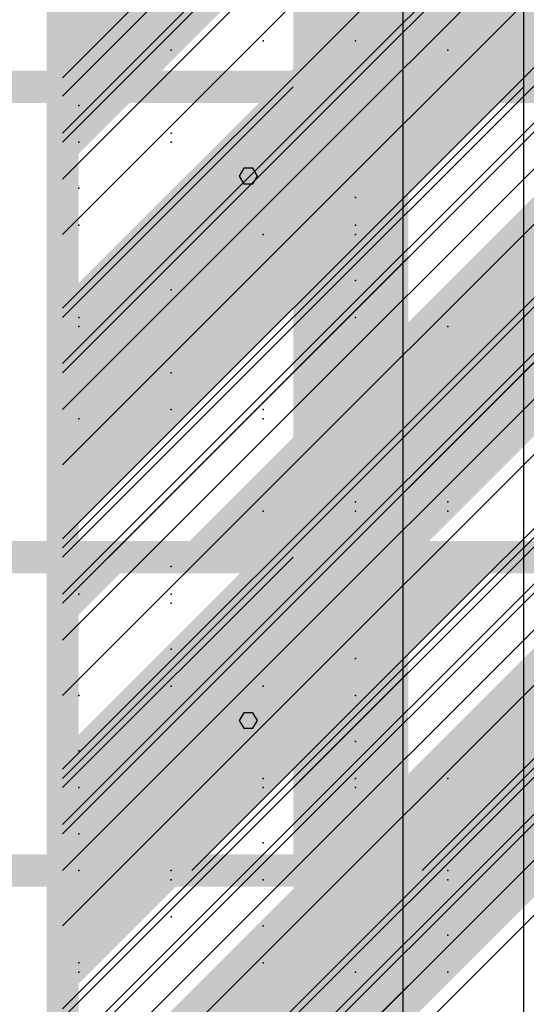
# Model space of a CAD drawing. Extents: x -2 to 113, y -136 to 16.
# Tile 235 of 256: x 49.65 to 51.26, y -52.06 to -48.92. Entities that reach past the tile are written whole.
import ezdxf

# ---------------------------------------------------------------- set-up
doc = ezdxf.new("R2010")
doc.units = 0
doc.header["$MEASUREMENT"] = 0
doc.linetypes.add('SOLID', pattern=[0])
doc.layers.get('0').update_dxf_attribs({"linetype": 'SOLID'})
for name, color, linetype in [('1', 7, 'SOLID'), ('10', 7, 'SOLID'), ('11', 7, 'SOLID'), ('12', 7, 'SOLID'), ('13', 7, 'SOLID'), ('14', 7, 'SOLID'), ('15', 7, 'SOLID'), ('16', 7, 'SOLID'), ('17', 7, 'SOLID'), ('18', 7, 'SOLID'), ('19', 7, 'SOLID'), ('2', 7, 'SOLID'), ('20', 7, 'SOLID'), ('21', 7, 'SOLID'), ('22', 7, 'SOLID'), ('23', 7, 'SOLID'), ('24', 7, 'SOLID'), ('25', 7, 'SOLID'), ('26', 7, 'SOLID'), ('27', 7, 'SOLID'), ('28', 7, 'SOLID'), ('29', 7, 'SOLID'), ('3', 7, 'SOLID'), ('30', 7, 'SOLID'), ('31', 7, 'SOLID'), ('32', 7, 'SOLID'), ('33', 7, 'SOLID'), ('34', 7, 'SOLID'), ('35', 7, 'SOLID'), ('36', 7, 'SOLID'), ('37', 7, 'SOLID'), ('38', 7, 'SOLID'), ('39', 7, 'SOLID'), ('4', 7, 'SOLID'), ('40', 7, 'SOLID'), ('41', 7, 'SOLID'), ('42', 7, 'SOLID'), ('43', 7, 'SOLID'), ('44', 7, 'SOLID'), ('45', 7, 'SOLID'), ('46', 7, 'SOLID'), ('47', 7, 'SOLID'), ('48', 7, 'SOLID'), ('49', 7, 'SOLID'), ('5', 7, 'SOLID'), ('50', 7, 'SOLID'), ('51', 7, 'SOLID'), ('52', 7, 'SOLID'), ('53', 7, 'SOLID'), ('54', 7, 'SOLID'), ('55', 7, 'SOLID'), ('56', 7, 'SOLID'), ('57', 7, 'SOLID'), ('58', 7, 'SOLID'), ('59', 7, 'SOLID'), ('6', 7, 'SOLID'), ('60', 7, 'SOLID'), ('61', 7, 'SOLID'), ('62', 7, 'SOLID'), ('63', 7, 'SOLID'), ('64', 7, 'SOLID'), ('65', 7, 'SOLID'), ('66', 7, 'SOLID'), ('67', 7, 'SOLID'), ('68', 7, 'SOLID'), ('7', 7, 'SOLID'), ('8', 7, 'SOLID'), ('9', 7, 'SOLID')]:
    doc.layers.add(name, color=color, linetype=linetype)

msp = doc.modelspace()

# ---------------------------------------------------------------- linework, layer by layer
at = {"color": 7, "linetype": 'SOLID', "const_width": 0.1029}
msp.add_lwpolyline([(49.7825, -13.1385), (49.7825, -125.6385)], dxfattribs=at)
at = {"color": 7}
msp.add_solid([(50.5178, -75.6385), (50.8854, -75.6385), (50.5178, -40.6385), (50.8854, -40.6385)], dxfattribs=at)
at = {"layer": '1', "color": 7, "linetype": 'SOLID', "const_width": 0.1029}
for points in [[(49.7825, -13.1385), (49.7825, -125.6385)], [(13.0178, -50.6385), (13.7531, -50.6385), (14.4884, -61.4069), (48.3119, -61.4069), (49.0472, -50.6385), (49.7825, -50.6385)], [(49.7825, -50.6385), (54.1942, -50.6385)]]:
    msp.add_lwpolyline(points, dxfattribs=at)
at = {"layer": '1', "color": 7, "linetype": 'SOLID'}
msp.add_lwpolyline([(51.2531, -50.6385), (51.2531, -40.6385)], dxfattribs=at)
at = {"layer": '1', "color": 7}
for p in [(51.0104, -49.0209), (49.8339, -49.315), (50.7163, -49.6091), (50.4222, -50.4915)]:
    msp.add_point(p, dxfattribs=at)
msp.add_solid([(50.5178, -70.6385), (50.8854, -70.6385), (50.5178, -50.6385), (50.8854, -50.6385)], dxfattribs=at)
at = {"layer": '10', "color": 7, "linetype": 'SOLID', "const_width": 0.1029}
for points in [[(49.7825, -13.1385), (49.7825, -125.6385)], [(13.0178, -50.6385), (13.7531, -50.6385), (14.4884, -56.5595), (48.3119, -56.5595), (49.0472, -50.6385), (49.7825, -50.6385)], [(49.7825, -50.6385), (54.1942, -50.6385)]]:
    msp.add_lwpolyline(points, dxfattribs=at)
at = {"layer": '10', "color": 7, "linetype": 'SOLID'}
for points in [[(51.2531, -50.6385), (51.2531, -40.6385)], [(49.7825, -52.1091), (51.2531, -50.6385)]]:
    msp.add_lwpolyline(points, dxfattribs=at)
at = {"layer": '10', "color": 7}
for p in [(51.0104, -49.0209), (49.8339, -49.315), (50.7163, -49.6091), (50.4222, -50.4915), (50.1281, -50.7856), (50.7163, -51.0797), (49.8339, -51.3738), (50.4222, -51.6679), (51.0104, -51.962)]:
    msp.add_point(p, dxfattribs=at)
at = {"layer": '11', "color": 7, "linetype": 'SOLID', "const_width": 0.1029}
msp.add_lwpolyline([(49.7825, -13.1385), (49.7825, -125.6385)], dxfattribs=at)
at = {"layer": '12', "color": 7, "linetype": 'SOLID', "const_width": 0.1029}
for points in [[(49.7825, -13.1385), (49.7825, -125.6385)], [(13.0178, -49.1385), (13.7531, -49.1385), (14.4884, -58.4345), (48.3119, -58.4345), (49.0472, -49.1385), (49.7825, -49.1385)], [(49.7825, -49.1385), (54.1942, -49.1385)]]:
    msp.add_lwpolyline(points, dxfattribs=at)
at = {"layer": '12', "color": 7, "linetype": 'SOLID'}
for points in [[(49.9295, -49.1385), (54.1942, -44.8738)], [(49.7825, -50.6091), (51.2531, -49.1385)], [(49.7825, -52.0797), (52.7237, -49.1385)]]:
    msp.add_lwpolyline(points, dxfattribs=at)
at = {"layer": '12', "color": 7}
for p in [(50.1281, -49.2856), (50.7163, -49.5797), (49.8339, -49.8738), (50.4222, -50.1679), (51.0104, -50.462), (50.1281, -50.7562), (50.4222, -51.3444), (51.0104, -51.6385), (49.8339, -51.9326)]:
    msp.add_point(p, dxfattribs=at)
at = {"layer": '13', "color": 7, "linetype": 'SOLID', "const_width": 0.1029}
msp.add_lwpolyline([(49.7825, -13.1385), (49.7825, -125.6385)], dxfattribs=at)
at = {"layer": '14', "color": 7, "linetype": 'SOLID', "const_width": 0.1029}
for points in [[(49.7825, -13.1385), (49.7825, -125.6385)], [(13.0178, -49.1385), (13.7531, -49.1385), (14.4884, -58.4345), (48.3119, -58.4345), (49.0472, -49.1385), (49.7825, -49.1385)], [(49.7825, -49.1385), (54.1942, -49.1385)]]:
    msp.add_lwpolyline(points, dxfattribs=at)
at = {"layer": '14', "color": 7, "linetype": 'SOLID'}
msp.add_lwpolyline([(51.2531, -49.1385), (51.2531, -44.1385)], dxfattribs=at)
at = {"layer": '14', "color": 7}
msp.add_point((50.7163, -48.9915), dxfattribs=at)
for points in [[(49.7825, -50.0797), (50.9589, -49.3738), (49.7825, -50.0797), (50.7237, -49.1385)], [(49.7825, -49.1385), (50.0178, -49.1385), (49.7825, -49.1385), (49.7825, -49.3738)], [(50.9589, -49.3738), (50.9589, -49.1385), (50.9589, -49.3738), (50.7237, -49.1385)], [(50.9589, -50.0797), (52.1354, -49.3738), (50.9589, -50.0797), (51.9001, -49.1385)], [(50.9589, -49.1385), (51.1942, -49.1385), (50.9589, -49.1385), (50.9589, -49.3738)], [(49.7825, -50.0797), (50.0178, -50.315), (49.7825, -50.0797), (50.9589, -49.3738)], [(50.9589, -50.0797), (51.1942, -50.315), (50.9589, -50.0797), (52.1354, -49.3738)], [(49.7825, -50.0797), (49.7825, -50.315), (49.7825, -50.0797), (50.0178, -50.315)], [(50.9589, -50.0797), (50.9589, -50.315), (50.9589, -50.0797), (50.7237, -50.315)], [(50.9589, -50.0797), (50.9589, -50.315), (50.9589, -50.0797), (51.1942, -50.315)], [(49.7825, -51.2562), (50.9589, -50.5503), (49.7825, -51.2562), (50.7237, -50.315)], [(49.7825, -50.315), (50.0178, -50.315), (49.7825, -50.315), (49.7825, -50.5503)], [(50.9589, -50.5503), (50.9589, -50.315), (50.9589, -50.5503), (50.7237, -50.315)], [(50.9589, -51.2562), (52.1354, -50.5503), (50.9589, -51.2562), (51.9001, -50.315)], [(50.9589, -50.315), (51.1942, -50.315), (50.9589, -50.315), (50.9589, -50.5503)], [(49.7825, -51.2562), (50.0178, -51.4915), (49.7825, -51.2562), (50.9589, -50.5503)], [(50.9589, -51.2562), (51.1942, -51.4915), (50.9589, -51.2562), (52.1354, -50.5503)], [(49.7825, -51.2562), (49.7825, -51.4915), (49.7825, -51.2562), (50.0178, -51.4915)], [(50.9589, -51.2562), (50.9589, -51.4915), (50.9589, -51.2562), (50.7237, -51.4915)], [(50.9589, -51.2562), (50.9589, -51.4915), (50.9589, -51.2562), (51.1942, -51.4915)], [(49.7825, -52.4326), (50.9589, -51.7267), (49.7825, -52.4326), (50.7237, -51.4915)], [(49.7825, -51.4915), (50.0178, -51.4915), (49.7825, -51.4915), (49.7825, -51.7267)], [(50.9589, -51.7267), (50.9589, -51.4915), (50.9589, -51.7267), (50.7237, -51.4915)], [(50.9589, -52.4326), (52.1354, -51.7267), (50.9589, -52.4326), (51.9001, -51.4915)], [(50.9589, -51.4915), (51.1942, -51.4915), (50.9589, -51.4915), (50.9589, -51.7267)], [(49.7825, -52.4326), (50.0178, -52.6679), (49.7825, -52.4326), (50.9589, -51.7267)], [(50.9589, -52.4326), (51.1942, -52.6679), (50.9589, -52.4326), (52.1354, -51.7267)]]:
    msp.add_solid(points, dxfattribs=at)
at = {"layer": '15', "color": 7, "linetype": 'SOLID', "const_width": 0.1029}
msp.add_lwpolyline([(49.7825, -13.1385), (49.7825, -125.6385)], dxfattribs=at)
at = {"layer": '16', "color": 7, "linetype": 'SOLID', "const_width": 0.1029}
for points in [[(49.7825, -13.1385), (49.7825, -125.6385)], [(13.0178, -51.6385), (13.7531, -51.6385), (14.4884, -81.7617), (48.3119, -81.7617), (49.0472, -51.6385), (49.7825, -51.6385)], [(49.7825, -51.6385), (54.1942, -51.6385)]]:
    msp.add_lwpolyline(points, dxfattribs=at)
at = {"layer": '16', "color": 7, "linetype": 'SOLID'}
for points in [[(49.7825, -49.1091), (51.2531, -47.6385)], [(49.7825, -49.8444), (51.9884, -47.6385)], [(49.7825, -50.5797), (52.7237, -47.6385)], [(49.7825, -51.315), (53.4589, -47.6385)], [(50.1942, -51.6385), (54.1942, -47.6385)], [(51.2531, -51.6385), (51.2531, -47.6385)], [(50.9295, -51.6385), (54.1942, -48.3738)], [(49.7825, -53.1091), (51.2531, -51.6385)]]:
    msp.add_lwpolyline(points, dxfattribs=at)
at = {"layer": '16', "color": 7}
msp.add_point((50.1281, -51.7856), dxfattribs=at)
at = {"layer": '17', "color": 7, "linetype": 'SOLID', "const_width": 0.1029}
msp.add_lwpolyline([(49.7825, -13.1385), (49.7825, -125.6385)], dxfattribs=at)
at = {"layer": '18', "color": 7, "linetype": 'SOLID', "const_width": 0.1029}
msp.add_lwpolyline([(49.7825, -13.1385), (49.7825, -125.6385)], dxfattribs=at)
at = {"layer": '18', "color": 7, "linetype": 'SOLID'}
for points in [[(49.7825, -49.315), (53.4589, -45.6385)], [(49.7825, -50.0503), (54.1942, -45.6385)], [(51.2531, -55.6385), (51.2531, -45.6385)], [(49.7825, -50.7856), (54.1942, -46.3738)], [(49.7825, -51.5209), (54.1942, -47.1091)], [(49.7825, -52.2562), (54.1942, -47.8444)], [(49.7825, -52.9915), (54.1942, -48.5797)]]:
    msp.add_lwpolyline(points, dxfattribs=at)
at = {"layer": '19', "color": 7, "linetype": 'SOLID', "const_width": 0.1029}
msp.add_lwpolyline([(49.7825, -13.1385), (49.7825, -125.6385)], dxfattribs=at)
at = {"layer": '2', "color": 7, "linetype": 'SOLID', "const_width": 0.1029}
msp.add_lwpolyline([(49.7825, -13.1385), (49.7825, -125.6385)], dxfattribs=at)
at = {"layer": '2', "color": 7, "linetype": 'SOLID'}
msp.add_lwpolyline([(51.2531, -64.1385), (51.2531, -39.1385)], dxfattribs=at)
at = {"layer": '2', "color": 7}
for p in [(50.4222, -48.9915), (49.8339, -49.5797), (50.7163, -49.8738), (50.1281, -50.1679), (50.1281, -51.0503), (50.7163, -51.3444), (49.8339, -51.6385), (50.4222, -51.9326)]:
    msp.add_point(p, dxfattribs=at)
at = {"layer": '20', "color": 7, "linetype": 'SOLID', "const_width": 0.1029}
msp.add_lwpolyline([(49.7825, -13.1385), (49.7825, -125.6385)], dxfattribs=at)
at = {"layer": '20', "color": 7, "linetype": 'SOLID'}
for points in [[(51.2531, -64.1385), (51.2531, -44.1385)], [(49.7825, -49.2856), (54.1942, -44.8738)], [(49.7825, -50.0209), (54.1942, -45.6091)], [(49.7825, -50.7562), (54.1942, -46.3444)], [(49.7825, -51.4915), (54.1942, -47.0797)], [(49.7825, -52.2267), (54.1942, -47.815)], [(49.7825, -52.962), (54.1942, -48.5503)]]:
    msp.add_lwpolyline(points, dxfattribs=at)
at = {"layer": '21', "color": 7, "linetype": 'SOLID', "const_width": 0.1029}
msp.add_lwpolyline([(49.7825, -13.1385), (49.7825, -125.6385)], dxfattribs=at)
at = {"layer": '22', "color": 7, "linetype": 'SOLID', "const_width": 0.1029}
msp.add_lwpolyline([(49.7825, -13.1385), (49.7825, -125.6385)], dxfattribs=at)
at = {"layer": '22', "color": 7, "linetype": 'SOLID'}
for points in [[(50.8681, -125.6385), (50.8681, -45.6385)], [(50.4037, -49.4227), (50.3892, -49.3978), (50.3603, -49.3978), (50.3458, -49.4227), (50.3603, -49.4476), (50.3892, -49.4476), (50.4037, -49.4227)], [(50.4037, -51.1596), (50.3892, -51.1347), (50.3603, -51.1347), (50.3458, -51.1596), (50.3603, -51.1845), (50.3892, -51.1845), (50.4037, -51.1596)]]:
    msp.add_lwpolyline(points, dxfattribs=at)
at = {"layer": '23', "color": 7, "linetype": 'SOLID', "const_width": 0.1029}
msp.add_lwpolyline([(49.7825, -13.1385), (49.7825, -125.6385)], dxfattribs=at)
at = {"layer": '24', "color": 7, "linetype": 'SOLID', "const_width": 0.1029}
msp.add_lwpolyline([(49.7825, -13.1385), (49.7825, -125.6385)], dxfattribs=at)
at = {"layer": '24', "color": 7}
msp.add_solid([(50.5178, -60.6385), (50.8854, -60.6385), (50.5178, -30.6385), (50.8854, -30.6385)], dxfattribs=at)
at = {"layer": '25', "color": 7, "linetype": 'SOLID', "const_width": 0.1029}
msp.add_lwpolyline([(49.7825, -13.1385), (49.7825, -125.6385)], dxfattribs=at)
at = {"layer": '26', "color": 7, "linetype": 'SOLID', "const_width": 0.1029}
msp.add_lwpolyline([(49.7825, -13.1385), (49.7825, -125.6385)], dxfattribs=at)
at = {"layer": '26', "color": 7}
msp.add_solid([(50.5178, -60.6385), (50.8854, -60.6385), (50.5178, -33.1385), (50.8854, -33.1385)], dxfattribs=at)
at = {"layer": '27', "color": 7, "linetype": 'SOLID', "const_width": 0.1029}
msp.add_lwpolyline([(49.7825, -13.1385), (49.7825, -125.6385)], dxfattribs=at)
at = {"layer": '27', "color": 7, "linetype": 'SOLID'}
msp.add_lwpolyline([(51.2531, -55.6385), (51.2531, -33.1385)], dxfattribs=at)
at = {"layer": '27', "color": 7}
for p in [(49.8339, -49.462), (50.7163, -49.7562), (50.1281, -50.0503), (50.1281, -50.9326), (50.7163, -51.2267), (49.8339, -51.5209), (50.4222, -51.815)]:
    msp.add_point(p, dxfattribs=at)
at = {"layer": '28', "color": 7, "linetype": 'SOLID', "const_width": 0.1029}
msp.add_lwpolyline([(49.7825, -13.1385), (49.7825, -125.6385)], dxfattribs=at)
at = {"layer": '29', "color": 7, "linetype": 'SOLID', "const_width": 0.1029}
msp.add_lwpolyline([(49.7825, -13.1385), (49.7825, -125.6385)], dxfattribs=at)
at = {"layer": '29', "color": 7, "linetype": 'SOLID'}
for points in [[(51.2531, -60.1385), (51.2531, -35.6385)], [(49.7825, -49.6091), (54.1942, -45.1973)], [(49.7825, -50.3444), (54.1942, -45.9326)], [(49.7825, -51.0797), (54.1942, -46.6679)], [(49.7825, -51.815), (54.1942, -47.4032)], [(49.7825, -52.5503), (54.1942, -48.1385)], [(49.7825, -53.2856), (54.1942, -48.8738)]]:
    msp.add_lwpolyline(points, dxfattribs=at)
at = {"layer": '3', "color": 7, "linetype": 'SOLID', "const_width": 0.1029}
msp.add_lwpolyline([(49.7825, -13.1385), (49.7825, -125.6385)], dxfattribs=at)
at = {"layer": '30', "color": 7, "linetype": 'SOLID', "const_width": 0.1029}
msp.add_lwpolyline([(49.7825, -13.1385), (49.7825, -125.6385)], dxfattribs=at)
at = {"layer": '30', "color": 7, "linetype": 'SOLID'}
for points in [[(49.7825, -50.3444), (54.1942, -45.9326)], [(49.7825, -51.815), (54.1942, -47.4032)], [(49.7825, -53.2856), (54.1942, -48.8738)]]:
    msp.add_lwpolyline(points, dxfattribs=at)
at = {"layer": '30', "color": 7}
for p in [(50.1281, -49.0209), (50.4222, -49.6091), (51.0104, -49.9032), (49.8339, -50.1973), (50.7163, -50.4915), (50.4222, -51.3738), (49.8339, -51.962)]:
    msp.add_point(p, dxfattribs=at)
at = {"layer": '31', "color": 7, "linetype": 'SOLID', "const_width": 0.1029}
msp.add_lwpolyline([(49.7825, -13.1385), (49.7825, -125.6385)], dxfattribs=at)
at = {"layer": '31', "color": 7, "linetype": 'SOLID'}
for points in [[(49.7825, -49.1679), (54.1942, -44.7562)], [(49.7825, -50.6385), (54.1942, -46.2267)], [(49.7825, -52.1091), (54.1942, -47.6973)]]:
    msp.add_lwpolyline(points, dxfattribs=at)
at = {"layer": '31', "color": 7}
for p in [(50.1281, -49.315), (50.7163, -49.6091), (49.8339, -49.9032), (50.4222, -50.1973), (51.0104, -50.4915), (50.1281, -50.7856), (50.4222, -51.3738), (51.0104, -51.6679), (49.8339, -51.962)]:
    msp.add_point(p, dxfattribs=at)
at = {"layer": '32', "color": 7, "linetype": 'SOLID', "const_width": 0.1029}
msp.add_lwpolyline([(49.7825, -13.1385), (49.7825, -125.6385)], dxfattribs=at)
at = {"layer": '32', "color": 7, "linetype": 'SOLID'}
for points in [[(49.7825, -49.1679), (54.1942, -44.7562)], [(49.7825, -50.6385), (54.1942, -46.2267)], [(49.7825, -52.1091), (54.1942, -47.6973)]]:
    msp.add_lwpolyline(points, dxfattribs=at)
at = {"layer": '32', "color": 7}
for p in [(50.1281, -49.315), (50.7163, -49.6091), (49.8339, -49.9032), (50.4222, -50.1973), (51.0104, -50.4915), (50.1281, -50.7856), (50.4222, -51.3738), (51.0104, -51.6679), (49.8339, -51.962)]:
    msp.add_point(p, dxfattribs=at)
at = {"layer": '33', "color": 7, "linetype": 'SOLID', "const_width": 0.1029}
msp.add_lwpolyline([(49.7825, -13.1385), (49.7825, -125.6385)], dxfattribs=at)
at = {"layer": '33', "color": 7, "linetype": 'SOLID'}
for points in [[(49.7825, -49.1679), (54.1942, -44.7562)], [(49.7825, -50.6385), (54.1942, -46.2267)], [(49.7825, -52.1091), (54.1942, -47.6973)]]:
    msp.add_lwpolyline(points, dxfattribs=at)
at = {"layer": '33', "color": 7}
for p in [(50.1281, -49.315), (50.7163, -49.6091), (49.8339, -49.9032), (50.4222, -50.1973), (51.0104, -50.4915), (50.1281, -50.7856), (50.4222, -51.3738), (51.0104, -51.6679), (49.8339, -51.962)]:
    msp.add_point(p, dxfattribs=at)
at = {"layer": '34', "color": 7, "linetype": 'SOLID', "const_width": 0.1029}
msp.add_lwpolyline([(49.7825, -13.1385), (49.7825, -125.6385)], dxfattribs=at)
at = {"layer": '34', "color": 7, "linetype": 'SOLID'}
for points in [[(49.7825, -49.1679), (54.1942, -44.7562)], [(49.7825, -50.6385), (54.1942, -46.2267)], [(49.7825, -52.1091), (54.1942, -47.6973)]]:
    msp.add_lwpolyline(points, dxfattribs=at)
at = {"layer": '34', "color": 7}
for p in [(50.1281, -49.315), (50.7163, -49.6091), (49.8339, -49.9032), (50.4222, -50.1973), (51.0104, -50.4915), (50.1281, -50.7856), (50.4222, -51.3738), (51.0104, -51.6679), (49.8339, -51.962)]:
    msp.add_point(p, dxfattribs=at)
at = {"layer": '35', "color": 7, "linetype": 'SOLID', "const_width": 0.1029}
msp.add_lwpolyline([(49.7825, -13.1385), (49.7825, -125.6385)], dxfattribs=at)
at = {"layer": '35', "color": 7, "linetype": 'SOLID'}
for points in [[(49.7825, -49.1679), (54.1942, -44.7562)], [(49.7825, -50.6385), (54.1942, -46.2267)], [(49.7825, -52.1091), (54.1942, -47.6973)]]:
    msp.add_lwpolyline(points, dxfattribs=at)
at = {"layer": '35', "color": 7}
for p in [(50.1281, -49.315), (50.7163, -49.6091), (49.8339, -49.9032), (50.4222, -50.1973), (51.0104, -50.4915), (50.1281, -50.7856), (50.4222, -51.3738), (51.0104, -51.6679), (49.8339, -51.962)]:
    msp.add_point(p, dxfattribs=at)
at = {"layer": '36', "color": 7, "linetype": 'SOLID', "const_width": 0.1029}
msp.add_lwpolyline([(49.7825, -13.1385), (49.7825, -125.6385)], dxfattribs=at)
at = {"layer": '36', "color": 7, "linetype": 'SOLID'}
for points in [[(49.7825, -49.1679), (54.1942, -44.7562)], [(49.7825, -50.6385), (54.1942, -46.2267)], [(49.7825, -52.1091), (54.1942, -47.6973)]]:
    msp.add_lwpolyline(points, dxfattribs=at)
at = {"layer": '36', "color": 7}
for p in [(50.1281, -49.315), (50.7163, -49.6091), (49.8339, -49.9032), (50.4222, -50.1973), (51.0104, -50.4915), (50.1281, -50.7856), (50.4222, -51.3738), (51.0104, -51.6679), (49.8339, -51.962)]:
    msp.add_point(p, dxfattribs=at)
at = {"layer": '37', "color": 7, "linetype": 'SOLID', "const_width": 0.1029}
msp.add_lwpolyline([(49.7825, -13.1385), (49.7825, -125.6385)], dxfattribs=at)
at = {"layer": '37', "color": 7, "linetype": 'SOLID'}
for points in [[(49.7825, -49.1679), (54.1942, -44.7562)], [(49.7825, -50.6385), (54.1942, -46.2267)], [(49.7825, -52.1091), (54.1942, -47.6973)]]:
    msp.add_lwpolyline(points, dxfattribs=at)
at = {"layer": '37', "color": 7}
for p in [(50.1281, -49.315), (50.7163, -49.6091), (49.8339, -49.9032), (50.4222, -50.1973), (51.0104, -50.4915), (50.1281, -50.7856), (50.4222, -51.3738), (51.0104, -51.6679), (49.8339, -51.962)]:
    msp.add_point(p, dxfattribs=at)
at = {"layer": '38', "color": 7, "linetype": 'SOLID', "const_width": 0.1029}
msp.add_lwpolyline([(49.7825, -13.1385), (49.7825, -125.6385)], dxfattribs=at)
at = {"layer": '39', "color": 7, "linetype": 'SOLID', "const_width": 0.1029}
for points in [[(49.7825, -13.1385), (49.7825, -125.6385)], [(13.0178, -50.6385), (13.7531, -50.6385), (14.4884, -60.8444), (48.3119, -60.8444), (49.0472, -50.6385), (49.7825, -50.6385)], [(49.7825, -50.6385), (54.1942, -50.6385)]]:
    msp.add_lwpolyline(points, dxfattribs=at)
at = {"layer": '39', "color": 7, "linetype": 'SOLID'}
for points in [[(49.7825, -50.0503), (54.1942, -45.6385)], [(50.6648, -50.6385), (54.1942, -47.1091)], [(51.2531, -125.6385), (51.2531, -50.6385)]]:
    msp.add_lwpolyline(points, dxfattribs=at)
at = {"layer": '39', "color": 7}
for p in [(50.4222, -49.6091), (49.8339, -50.1973), (50.7163, -50.4915), (50.1281, -50.7856), (50.7163, -51.0797), (49.8339, -51.3738), (50.4222, -51.6679), (51.0104, -51.962)]:
    msp.add_point(p, dxfattribs=at)
at = {"layer": '4', "color": 7, "linetype": 'SOLID', "const_width": 0.1029}
msp.add_lwpolyline([(49.7825, -13.1385), (49.7825, -125.6385)], dxfattribs=at)
at = {"layer": '4', "color": 7, "linetype": 'SOLID'}
for points in [[(51.2531, -65.6385), (51.2531, -39.1385)], [(49.7825, -49.4326), (54.1942, -45.0209)], [(49.7825, -50.1679), (54.1942, -45.7562)], [(49.7825, -50.9032), (54.1942, -46.4915)], [(49.7825, -51.6385), (54.1942, -47.2267)], [(49.7825, -52.3738), (54.1942, -47.962)], [(49.7825, -53.1091), (54.1942, -48.6973)]]:
    msp.add_lwpolyline(points, dxfattribs=at)
at = {"layer": '40', "color": 7, "linetype": 'SOLID', "const_width": 0.1029}
msp.add_lwpolyline([(49.7825, -13.1385), (49.7825, -125.6385)], dxfattribs=at)
at = {"layer": '41', "color": 7, "linetype": 'SOLID', "const_width": 0.1029}
msp.add_lwpolyline([(49.7825, -13.1385), (49.7825, -125.6385)], dxfattribs=at)
at = {"layer": '41', "color": 7, "linetype": 'SOLID'}
msp.add_lwpolyline([(51.2531, -125.6385), (51.2531, -45.6385)], dxfattribs=at)
at = {"layer": '41', "color": 7}
for p in [(50.4222, -49.6091), (49.8339, -50.1973), (50.7163, -50.4915), (50.1281, -50.7856), (50.1281, -51.6679), (50.7163, -51.962)]:
    msp.add_point(p, dxfattribs=at)
at = {"layer": '42', "color": 7, "linetype": 'SOLID', "const_width": 0.1029}
msp.add_lwpolyline([(49.7825, -13.1385), (49.7825, -125.6385)], dxfattribs=at)
at = {"layer": '43', "color": 7, "linetype": 'SOLID', "const_width": 0.1029}
for points in [[(49.7825, -13.1385), (49.7825, -125.6385)], [(13.0178, -50.6385), (13.7531, -50.6385), (14.4884, -53.0172), (48.3119, -53.0172), (49.0472, -50.6385), (49.7825, -50.6385)], [(49.7825, -50.6385), (54.1942, -50.6385)]]:
    msp.add_lwpolyline(points, dxfattribs=at)
at = {"layer": '43', "color": 7}
for points in [[(49.7825, -48.9326), (50.9589, -48.2267), (49.7825, -48.9326), (50.7237, -47.9915)], [(50.9589, -48.9326), (52.1354, -48.2267), (50.9589, -48.9326), (51.9001, -47.9915)], [(49.7825, -48.9326), (50.0178, -49.1679), (49.7825, -48.9326), (50.9589, -48.2267)], [(50.9589, -48.9326), (51.1942, -49.1679), (50.9589, -48.9326), (52.1354, -48.2267)], [(49.7825, -48.9326), (49.7825, -49.1679), (49.7825, -48.9326), (50.0178, -49.1679)], [(50.9589, -48.9326), (50.9589, -49.1679), (50.9589, -48.9326), (50.7237, -49.1679)], [(50.9589, -48.9326), (50.9589, -49.1679), (50.9589, -48.9326), (51.1942, -49.1679)], [(49.7825, -50.1091), (50.9589, -49.4032), (49.7825, -50.1091), (50.7237, -49.1679)], [(49.7825, -49.1679), (50.0178, -49.1679), (49.7825, -49.1679), (49.7825, -49.4032)], [(50.9589, -49.4032), (50.9589, -49.1679), (50.9589, -49.4032), (50.7237, -49.1679)], [(50.9589, -50.1091), (52.1354, -49.4032), (50.9589, -50.1091), (51.9001, -49.1679)], [(50.9589, -49.1679), (51.1942, -49.1679), (50.9589, -49.1679), (50.9589, -49.4032)], [(49.7825, -50.1091), (50.0178, -50.3444), (49.7825, -50.1091), (50.9589, -49.4032)], [(50.9589, -50.1091), (51.1942, -50.3444), (50.9589, -50.1091), (52.1354, -49.4032)], [(49.7825, -50.1091), (49.7825, -50.3444), (49.7825, -50.1091), (50.0178, -50.3444)], [(50.9589, -50.1091), (50.9589, -50.3444), (50.9589, -50.1091), (50.7237, -50.3444)], [(50.9589, -50.1091), (50.9589, -50.3444), (50.9589, -50.1091), (51.1942, -50.3444)], [(49.7825, -50.3444), (50.0178, -50.3444), (49.7825, -50.3444), (49.7825, -50.5797)], [(50.7237, -50.3444), (50.4296, -50.6385), (50.7237, -50.3444), (50.9001, -50.6385)], [(50.7237, -50.3444), (50.9001, -50.6385), (50.7237, -50.3444), (50.9589, -50.3444)], [(50.9001, -50.6385), (50.9589, -50.5797), (50.9001, -50.6385), (50.9589, -50.3444)], [(50.9589, -50.3444), (51.1942, -50.3444), (50.9589, -50.3444), (50.9589, -50.5797)], [(49.7825, -51.5797), (50.9589, -50.8738), (49.7825, -51.5797), (50.7237, -50.6385)], [(49.7825, -50.6385), (50.0178, -50.6385), (49.7825, -50.6385), (49.7825, -50.8738)], [(50.9589, -50.8738), (50.9589, -50.6385), (50.9589, -50.8738), (50.7237, -50.6385)], [(50.9589, -51.5797), (52.1354, -50.8738), (50.9589, -51.5797), (51.9001, -50.6385)], [(50.9589, -50.6385), (51.1942, -50.6385), (50.9589, -50.6385), (50.9589, -50.8738)], [(49.7825, -51.5797), (50.0178, -51.815), (49.7825, -51.5797), (50.9589, -50.8738)], [(50.9589, -51.5797), (51.1942, -51.815), (50.9589, -51.5797), (52.1354, -50.8738)], [(49.7825, -51.5797), (49.7825, -51.815), (49.7825, -51.5797), (50.0178, -51.815)], [(50.9589, -51.5797), (50.9589, -51.815), (50.9589, -51.5797), (50.7237, -51.815)], [(50.9589, -51.5797), (50.9589, -51.815), (50.9589, -51.5797), (51.1942, -51.815)], [(49.7825, -52.7562), (50.9589, -52.0503), (49.7825, -52.7562), (50.7237, -51.815)], [(49.7825, -51.815), (50.0178, -51.815), (49.7825, -51.815), (49.7825, -52.0503)], [(50.9589, -52.0503), (50.9589, -51.815), (50.9589, -52.0503), (50.7237, -51.815)], [(50.9589, -52.7562), (52.1354, -52.0503), (50.9589, -52.7562), (51.9001, -51.815)], [(50.9589, -51.815), (51.1942, -51.815), (50.9589, -51.815), (50.9589, -52.0503)], [(49.7825, -52.7562), (50.0178, -52.9915), (49.7825, -52.7562), (50.9589, -52.0503)], [(50.9589, -52.7562), (51.1942, -52.9915), (50.9589, -52.7562), (52.1354, -52.0503)]]:
    msp.add_solid(points, dxfattribs=at)
at = {"layer": '44', "color": 7, "linetype": 'SOLID', "const_width": 0.1029}
msp.add_lwpolyline([(49.7825, -13.1385), (49.7825, -125.6385)], dxfattribs=at)
at = {"layer": '45', "color": 7, "linetype": 'SOLID', "const_width": 0.1029}
for points in [[(49.7825, -13.1385), (49.7825, -125.6385)], [(13.0178, -50.6385), (13.7531, -50.6385), (14.4884, -55.9032), (48.3119, -55.9032), (49.0472, -50.6385), (49.7825, -50.6385)], [(49.7825, -50.6385), (54.1942, -50.6385)]]:
    msp.add_lwpolyline(points, dxfattribs=at)
at = {"layer": '45', "color": 7, "linetype": 'SOLID'}
for points in [[(49.7825, -49.315), (53.4589, -45.6385)], [(49.7825, -50.0503), (54.1942, -45.6385)], [(51.2531, -50.6385), (51.2531, -45.6385)], [(49.9295, -50.6385), (54.1942, -46.3738)], [(50.6648, -50.6385), (54.1942, -47.1091)], [(49.7825, -52.1091), (51.2531, -50.6385)]]:
    msp.add_lwpolyline(points, dxfattribs=at)
at = {"layer": '45', "color": 7}
for p in [(50.1281, -50.7856), (50.7163, -51.0797), (49.8339, -51.3738), (50.4222, -51.6679), (51.0104, -51.962)]:
    msp.add_point(p, dxfattribs=at)
at = {"layer": '46', "color": 7, "linetype": 'SOLID', "const_width": 0.1029}
for points in [[(49.7825, -13.1385), (49.7825, -125.6385)], [(13.0178, -50.6385), (13.7531, -50.6385), (14.4884, -55.9032), (48.3119, -55.9032), (49.0472, -50.6385), (49.7825, -50.6385)], [(49.7825, -50.6385), (54.1942, -50.6385)]]:
    msp.add_lwpolyline(points, dxfattribs=at)
at = {"layer": '46', "color": 7, "linetype": 'SOLID'}
for points in [[(49.7825, -50.0503), (54.1942, -45.6385)], [(50.6648, -50.6385), (54.1942, -47.1091)], [(49.7825, -52.1091), (51.2531, -50.6385)]]:
    msp.add_lwpolyline(points, dxfattribs=at)
at = {"layer": '46', "color": 7}
for p in [(50.4222, -49.6091), (49.8339, -50.1973), (50.7163, -50.4915), (50.1281, -50.7856), (50.7163, -51.0797), (49.8339, -51.3738), (50.4222, -51.6679), (51.0104, -51.962)]:
    msp.add_point(p, dxfattribs=at)
at = {"layer": '47', "color": 7, "linetype": 'SOLID', "const_width": 0.1029}
msp.add_lwpolyline([(49.7825, -13.1385), (49.7825, -125.6385)], dxfattribs=at)
at = {"layer": '47', "color": 7, "linetype": 'SOLID'}
for points in [[(49.7825, -50.0503), (54.1942, -45.6385)], [(49.7825, -51.5209), (54.1942, -47.1091)], [(49.7825, -52.9915), (54.1942, -48.5797)]]:
    msp.add_lwpolyline(points, dxfattribs=at)
at = {"layer": '47', "color": 7}
for p in [(50.4222, -49.6091), (49.8339, -50.1973), (50.7163, -50.4915), (50.1281, -50.7856), (50.1281, -51.6679), (50.7163, -51.962)]:
    msp.add_point(p, dxfattribs=at)
at = {"layer": '48', "color": 7, "linetype": 'SOLID', "const_width": 0.1029}
msp.add_lwpolyline([(49.7825, -13.1385), (49.7825, -125.6385)], dxfattribs=at)
at = {"layer": '48', "color": 7, "linetype": 'SOLID'}
msp.add_lwpolyline([(51.2531, -55.6385), (51.2531, -40.6385)], dxfattribs=at)
at = {"layer": '48', "color": 7}
for p in [(51.0104, -49.0209), (49.8339, -49.315), (50.7163, -49.6091), (50.4222, -50.4915), (49.8339, -51.0797), (50.7163, -51.3738), (50.1281, -51.6679)]:
    msp.add_point(p, dxfattribs=at)
at = {"layer": '49', "color": 7, "linetype": 'SOLID', "const_width": 0.1029}
msp.add_lwpolyline([(49.7825, -13.1385), (49.7825, -125.6385)], dxfattribs=at)
at = {"layer": '49', "color": 7, "linetype": 'SOLID'}
for points in [[(49.7825, -49.315), (53.4589, -45.6385)], [(49.7825, -50.0503), (54.1942, -45.6385)], [(51.2531, -72.1385), (51.2531, -45.6385)], [(49.7825, -50.7856), (54.1942, -46.3738)], [(49.7825, -51.5209), (54.1942, -47.1091)], [(49.7825, -52.2562), (54.1942, -47.8444)], [(49.7825, -52.9915), (54.1942, -48.5797)]]:
    msp.add_lwpolyline(points, dxfattribs=at)
at = {"layer": '5', "color": 7, "linetype": 'SOLID', "const_width": 0.1029}
msp.add_lwpolyline([(49.7825, -13.1385), (49.7825, -125.6385)], dxfattribs=at)
at = {"layer": '50', "color": 7, "linetype": 'SOLID', "const_width": 0.1029}
msp.add_lwpolyline([(49.7825, -13.1385), (49.7825, -125.6385)], dxfattribs=at)
at = {"layer": '50', "color": 7, "linetype": 'SOLID'}
msp.add_lwpolyline([(51.2531, -69.1385), (51.2531, -44.1385)], dxfattribs=at)
at = {"layer": '50', "color": 7}
for p in [(50.7163, -48.9915), (50.1281, -49.2856), (50.1281, -50.1679), (50.7163, -50.462), (49.8339, -50.7562), (50.4222, -51.0503), (51.0104, -51.3444), (50.1281, -51.6385)]:
    msp.add_point(p, dxfattribs=at)
at = {"layer": '51', "color": 7, "linetype": 'SOLID', "const_width": 0.1029}
msp.add_lwpolyline([(49.7825, -13.1385), (49.7825, -125.6385)], dxfattribs=at)
at = {"layer": '52', "color": 7, "linetype": 'SOLID', "const_width": 0.1029}
for points in [[(49.7825, -13.1385), (49.7825, -125.6385)], [(13.0178, -50.6385), (13.7531, -50.6385), (14.4884, -50.8407), (48.3119, -50.8407), (49.0472, -50.6385), (49.7825, -50.6385)], [(49.7825, -50.6385), (54.1942, -50.6385)]]:
    msp.add_lwpolyline(points, dxfattribs=at)
at = {"layer": '52', "color": 7, "linetype": 'SOLID'}
for points in [[(51.2531, -50.6385), (51.2531, -33.1385)], [(49.7825, -52.1091), (51.2531, -50.6385)]]:
    msp.add_lwpolyline(points, dxfattribs=at)
at = {"layer": '52', "color": 7}
for p in [(49.8339, -49.462), (50.7163, -49.7562), (50.1281, -50.0503), (50.1281, -50.7856), (50.7163, -51.0797), (49.8339, -51.3738), (50.4222, -51.6679), (51.0104, -51.962)]:
    msp.add_point(p, dxfattribs=at)
at = {"layer": '53', "color": 7, "linetype": 'SOLID', "const_width": 0.1029}
msp.add_lwpolyline([(49.7825, -13.1385), (49.7825, -125.6385)], dxfattribs=at)
at = {"layer": '54', "color": 7, "linetype": 'SOLID', "const_width": 0.1029}
msp.add_lwpolyline([(49.7825, -13.1385), (49.7825, -125.6385)], dxfattribs=at)
at = {"layer": '54', "color": 7, "linetype": 'SOLID'}
for points in [[(51.2531, -74.6385), (51.2531, -33.1385)], [(49.7825, -49.315), (54.1942, -44.9032)], [(49.7825, -50.0503), (54.1942, -45.6385)], [(49.7825, -50.7856), (54.1942, -46.3738)], [(49.7825, -51.5209), (54.1942, -47.1091)], [(49.7825, -52.2562), (54.1942, -47.8444)], [(49.7825, -52.9915), (54.1942, -48.5797)]]:
    msp.add_lwpolyline(points, dxfattribs=at)
at = {"layer": '55', "color": 7, "linetype": 'SOLID', "const_width": 0.1029}
msp.add_lwpolyline([(49.7825, -13.1385), (49.7825, -125.6385)], dxfattribs=at)
at = {"layer": '56', "color": 7, "linetype": 'SOLID', "const_width": 0.1029}
msp.add_lwpolyline([(49.7825, -13.1385), (49.7825, -125.6385)], dxfattribs=at)
at = {"layer": '56', "color": 7, "linetype": 'SOLID'}
msp.add_lwpolyline([(51.2531, -70.6385), (51.2531, -40.6385)], dxfattribs=at)
at = {"layer": '56', "color": 7}
for p in [(51.0104, -49.0209), (49.8339, -49.315), (50.7163, -49.6091), (50.4222, -50.4915), (49.8339, -51.0797), (50.7163, -51.3738), (50.1281, -51.6679)]:
    msp.add_point(p, dxfattribs=at)
at = {"layer": '57', "color": 7, "linetype": 'SOLID', "const_width": 0.1029}
msp.add_lwpolyline([(49.7825, -13.1385), (49.7825, -125.6385)], dxfattribs=at)
at = {"layer": '57', "color": 7}
msp.add_solid([(50.5178, -65.6385), (50.8854, -65.6385), (50.5178, -40.6385), (50.8854, -40.6385)], dxfattribs=at)
at = {"layer": '58', "color": 7, "linetype": 'SOLID', "const_width": 0.1029}
msp.add_lwpolyline([(49.7825, -13.1385), (49.7825, -125.6385)], dxfattribs=at)
at = {"layer": '59', "color": 7, "linetype": 'SOLID', "const_width": 0.1029}
msp.add_lwpolyline([(49.7825, -13.1385), (49.7825, -125.6385)], dxfattribs=at)
at = {"layer": '59', "color": 7}
for points in [[(49.7825, -48.9326), (50.9589, -48.2267), (49.7825, -48.9326), (50.7237, -47.9915)], [(50.9589, -48.9326), (52.1354, -48.2267), (50.9589, -48.9326), (51.9001, -47.9915)], [(49.7825, -48.9326), (50.0178, -49.1679), (49.7825, -48.9326), (50.9589, -48.2267)], [(50.9589, -48.9326), (51.1942, -49.1679), (50.9589, -48.9326), (52.1354, -48.2267)], [(49.7825, -48.9326), (49.7825, -49.1679), (49.7825, -48.9326), (50.0178, -49.1679)], [(50.9589, -48.9326), (50.9589, -49.1679), (50.9589, -48.9326), (50.7237, -49.1679)], [(50.9589, -48.9326), (50.9589, -49.1679), (50.9589, -48.9326), (51.1942, -49.1679)], [(49.7825, -50.1091), (50.9589, -49.4032), (49.7825, -50.1091), (50.7237, -49.1679)], [(49.7825, -49.1679), (50.0178, -49.1679), (49.7825, -49.1679), (49.7825, -49.4032)], [(50.9589, -49.4032), (50.9589, -49.1679), (50.9589, -49.4032), (50.7237, -49.1679)], [(50.9589, -50.1091), (52.1354, -49.4032), (50.9589, -50.1091), (51.9001, -49.1679)], [(50.9589, -49.1679), (51.1942, -49.1679), (50.9589, -49.1679), (50.9589, -49.4032)], [(49.7825, -50.1091), (50.0178, -50.3444), (49.7825, -50.1091), (50.9589, -49.4032)], [(50.9589, -50.1091), (51.1942, -50.3444), (50.9589, -50.1091), (52.1354, -49.4032)], [(49.7825, -50.1091), (49.7825, -50.3444), (49.7825, -50.1091), (50.0178, -50.3444)], [(50.9589, -50.1091), (50.9589, -50.3444), (50.9589, -50.1091), (50.7237, -50.3444)], [(50.9589, -50.1091), (50.9589, -50.3444), (50.9589, -50.1091), (51.1942, -50.3444)], [(49.7825, -51.2856), (50.9589, -50.5797), (49.7825, -51.2856), (50.7237, -50.3444)], [(49.7825, -50.3444), (50.0178, -50.3444), (49.7825, -50.3444), (49.7825, -50.5797)], [(50.9589, -50.5797), (50.9589, -50.3444), (50.9589, -50.5797), (50.7237, -50.3444)], [(50.9589, -51.2856), (52.1354, -50.5797), (50.9589, -51.2856), (51.9001, -50.3444)], [(50.9589, -50.3444), (51.1942, -50.3444), (50.9589, -50.3444), (50.9589, -50.5797)], [(49.7825, -51.2856), (50.0178, -51.5209), (49.7825, -51.2856), (50.9589, -50.5797)], [(50.9589, -51.2856), (51.1942, -51.5209), (50.9589, -51.2856), (52.1354, -50.5797)], [(49.7825, -51.2856), (49.7825, -51.5209), (49.7825, -51.2856), (50.0178, -51.5209)], [(50.9589, -51.2856), (50.9589, -51.5209), (50.9589, -51.2856), (50.7237, -51.5209)], [(50.9589, -51.2856), (50.9589, -51.5209), (50.9589, -51.2856), (51.1942, -51.5209)], [(49.7825, -52.462), (50.9589, -51.7562), (49.7825, -52.462), (50.7237, -51.5209)], [(49.7825, -51.5209), (50.0178, -51.5209), (49.7825, -51.5209), (49.7825, -51.7562)], [(50.9589, -51.7562), (50.9589, -51.5209), (50.9589, -51.7562), (50.7237, -51.5209)], [(50.9589, -52.462), (52.1354, -51.7562), (50.9589, -52.462), (51.9001, -51.5209)], [(50.9589, -51.5209), (51.1942, -51.5209), (50.9589, -51.5209), (50.9589, -51.7562)], [(49.7825, -52.462), (50.0178, -52.6973), (49.7825, -52.462), (50.9589, -51.7562)], [(50.9589, -52.462), (51.1942, -52.6973), (50.9589, -52.462), (52.1354, -51.7562)]]:
    msp.add_solid(points, dxfattribs=at)
at = {"layer": '6', "color": 7, "linetype": 'SOLID', "const_width": 0.1029}
for points in [[(49.7825, -13.1385), (49.7825, -125.6385)], [(13.0178, -50.6385), (13.7531, -50.6385), (14.4884, -54.1495), (48.3119, -54.1495), (49.0472, -50.6385), (49.7825, -50.6385)], [(49.7825, -50.6385), (54.1942, -50.6385)]]:
    msp.add_lwpolyline(points, dxfattribs=at)
at = {"layer": '6', "color": 7, "linetype": 'SOLID'}
for points in [[(49.7825, -49.315), (54.1942, -44.9032)], [(49.9295, -50.6385), (54.1942, -46.3738)], [(51.2531, -55.6385), (51.2531, -50.6385)]]:
    msp.add_lwpolyline(points, dxfattribs=at)
at = {"layer": '6', "color": 7}
for p in [(49.8339, -49.462), (50.7163, -49.7562), (50.1281, -50.0503), (50.1281, -50.7856), (50.7163, -51.0797), (49.8339, -51.3738), (50.4222, -51.6679), (51.0104, -51.962)]:
    msp.add_point(p, dxfattribs=at)
at = {"layer": '60', "color": 7, "linetype": 'SOLID', "const_width": 0.1029}
msp.add_lwpolyline([(49.7825, -13.1385), (49.7825, -125.6385)], dxfattribs=at)
at = {"layer": '61', "color": 7, "linetype": 'SOLID', "const_width": 0.1029}
msp.add_lwpolyline([(49.7825, -13.1385), (49.7825, -125.6385)], dxfattribs=at)
at = {"layer": '61', "color": 7}
for p in [(50.4222, -49.6091), (49.8339, -50.1973), (50.7163, -50.4915), (50.1281, -50.7856), (50.1281, -51.6679), (50.7163, -51.962)]:
    msp.add_point(p, dxfattribs=at)
at = {"layer": '62', "color": 7, "linetype": 'SOLID', "const_width": 0.1029}
msp.add_lwpolyline([(49.7825, -13.1385), (49.7825, -125.6385)], dxfattribs=at)
at = {"layer": '63', "color": 7, "linetype": 'SOLID', "const_width": 0.1029}
msp.add_lwpolyline([(49.7825, -13.1385), (49.7825, -125.6385)], dxfattribs=at)
at = {"layer": '63', "color": 7}
msp.add_solid([(50.5178, -55.6385), (50.8854, -55.6385), (50.5178, -45.6385), (50.8854, -45.6385)], dxfattribs=at)
at = {"layer": '64', "color": 7, "linetype": 'SOLID', "const_width": 0.1029}
msp.add_lwpolyline([(49.7825, -13.1385), (49.7825, -125.6385)], dxfattribs=at)
at = {"layer": '65', "color": 7, "linetype": 'SOLID', "const_width": 0.1029}
for points in [[(49.7825, -13.1385), (49.7825, -125.6385)], [(13.0178, -49.1385), (13.7531, -49.1385), (14.4884, -50.8021), (48.3119, -50.8021), (49.0472, -49.1385), (49.7825, -49.1385)], [(49.7825, -49.1385), (54.1942, -49.1385)]]:
    msp.add_lwpolyline(points, dxfattribs=at)
at = {"layer": '65', "color": 7, "linetype": 'SOLID'}
for points in [[(51.2531, -49.1385), (51.2531, -44.1385)], [(49.7825, -49.8738), (50.5178, -49.1385)], [(49.7825, -50.6091), (51.2531, -49.1385)], [(49.7825, -51.3444), (51.9884, -49.1385)], [(49.7825, -52.0797), (52.7237, -49.1385)], [(49.7825, -52.815), (53.4589, -49.1385)], [(51.2531, -64.1385), (51.2531, -49.1385)]]:
    msp.add_lwpolyline(points, dxfattribs=at)
at = {"layer": '65', "color": 7}
msp.add_point((50.7163, -48.9915), dxfattribs=at)
at = {"layer": '66', "color": 7, "linetype": 'SOLID', "const_width": 0.1029}
msp.add_lwpolyline([(49.7825, -13.1385), (49.7825, -125.6385)], dxfattribs=at)
at = {"layer": '67', "color": 7, "linetype": 'SOLID', "const_width": 0.1029}
msp.add_lwpolyline([(49.7825, -13.1385), (49.7825, -125.6385)], dxfattribs=at)
at = {"layer": '67', "color": 7, "linetype": 'SOLID'}
msp.add_lwpolyline([(51.2531, -59.1385), (51.2531, -44.6385)], dxfattribs=at)
at = {"layer": '67', "color": 7}
for p in [(49.8339, -49.1973), (50.7163, -49.4915), (50.1281, -49.7856), (50.1281, -50.6679), (50.7163, -50.962), (49.8339, -51.2562), (50.4222, -51.5503), (51.0104, -51.8444)]:
    msp.add_point(p, dxfattribs=at)
at = {"layer": '68', "color": 7, "linetype": 'SOLID', "const_width": 0.1029}
msp.add_lwpolyline([(49.7825, -13.1385), (49.7825, -125.6385)], dxfattribs=at)
at = {"layer": '7', "color": 7, "linetype": 'SOLID', "const_width": 0.1029}
msp.add_lwpolyline([(49.7825, -13.1385), (49.7825, -125.6385)], dxfattribs=at)
at = {"layer": '8', "color": 7, "linetype": 'SOLID', "const_width": 0.1029}
for points in [[(49.7825, -13.1385), (49.7825, -125.6385)], [(13.0178, -50.6385), (13.7531, -50.6385), (14.4884, -55.1256), (48.3119, -55.1256), (49.0472, -50.6385), (49.7825, -50.6385)], [(49.7825, -50.6385), (54.1942, -50.6385)]]:
    msp.add_lwpolyline(points, dxfattribs=at)
at = {"layer": '8', "color": 7, "linetype": 'SOLID'}
for points in [[(49.7825, -51.3738), (50.5178, -50.6385)], [(49.7825, -52.1091), (51.2531, -50.6385)], [(49.7825, -52.8444), (51.9884, -50.6385)], [(51.2531, -60.6385), (51.2531, -50.6385)]]:
    msp.add_lwpolyline(points, dxfattribs=at)
at = {"layer": '8', "color": 7}
for points in [[(49.7825, -49.815), (50.9589, -49.1091), (49.7825, -49.815), (50.7237, -48.8738)], [(49.7825, -48.8738), (50.0178, -48.8738), (49.7825, -48.8738), (49.7825, -49.1091)], [(50.9589, -49.1091), (50.9589, -48.8738), (50.9589, -49.1091), (50.7237, -48.8738)], [(50.9589, -49.815), (52.1354, -49.1091), (50.9589, -49.815), (51.9001, -48.8738)], [(50.9589, -48.8738), (51.1942, -48.8738), (50.9589, -48.8738), (50.9589, -49.1091)], [(49.7825, -49.815), (50.0178, -50.0503), (49.7825, -49.815), (50.9589, -49.1091)], [(50.9589, -49.815), (51.1942, -50.0503), (50.9589, -49.815), (52.1354, -49.1091)], [(49.7825, -49.815), (49.7825, -50.0503), (49.7825, -49.815), (50.0178, -50.0503)], [(50.9589, -49.815), (50.9589, -50.0503), (50.9589, -49.815), (50.7237, -50.0503)], [(50.9589, -49.815), (50.9589, -50.0503), (50.9589, -49.815), (51.1942, -50.0503)], [(49.7825, -50.0503), (50.0178, -50.0503), (49.7825, -50.0503), (49.7825, -50.2856)], [(50.7237, -50.0503), (50.1355, -50.6385), (50.7237, -50.0503), (50.606, -50.6385)], [(50.7237, -50.0503), (50.606, -50.6385), (50.7237, -50.0503), (50.9589, -50.2856)], [(50.9589, -50.2856), (50.9589, -50.0503), (50.9589, -50.2856), (50.7237, -50.0503)], [(50.9589, -50.0503), (51.1942, -50.0503), (50.9589, -50.0503), (50.9589, -50.2856)]]:
    msp.add_solid(points, dxfattribs=at)
at = {"layer": '9', "color": 7, "linetype": 'SOLID', "const_width": 0.1029}
msp.add_lwpolyline([(49.7825, -13.1385), (49.7825, -125.6385)], dxfattribs=at)

doc.saveas('drawing.dxf')
